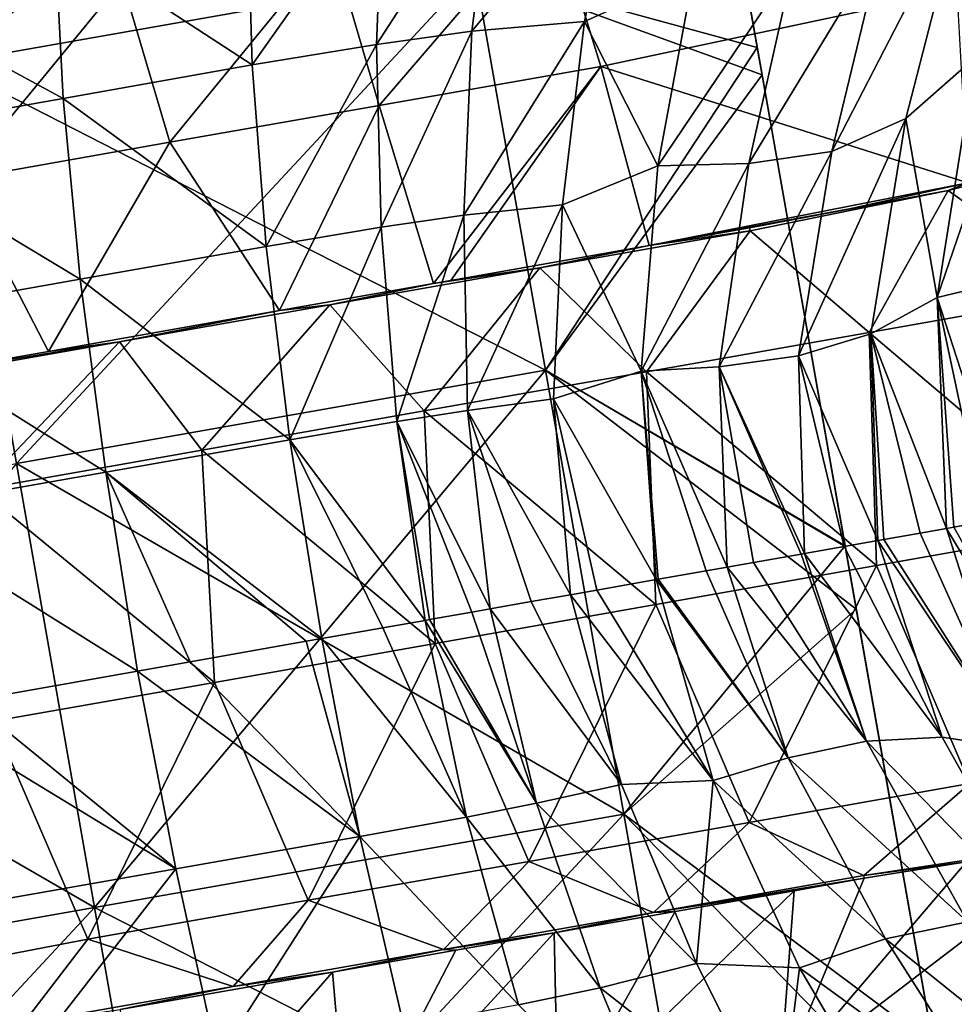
# Model space of a CAD drawing. Extents: x -65 to 803, y -691 to 80.
# Tile 232 of 256: x 638 to 674, y -150 to -112. Entities that reach past the tile are written whole.
import ezdxf

# ---------------------------------------------------------------- set-up
doc = ezdxf.new("R2010")
doc.units = 0
doc.header["$LTSCALE"] = 101.851852
for name, color, linetype in [('216', 7, 'CONTINUOUS'), ('217', 7, 'CONTINUOUS'), ('218', 7, 'CONTINUOUS'), ('228', 7, 'CONTINUOUS'), ('230', 7, 'CONTINUOUS'), ('231', 7, 'CONTINUOUS'), ('262', 7, 'CONTINUOUS'), ('263', 7, 'CONTINUOUS'), ('265', 7, 'CONTINUOUS'), ('266', 7, 'CONTINUOUS')]:
    doc.layers.add(name, color=color, linetype=linetype)

msp = doc.modelspace()

# ---------------------------------------------------------------- linework, layer by layer
at = {"layer": '216', "linetype": 'CONTINUOUS'}
for points in [[(666.485, -113.861, 105.4), (666.485, -113.861, 88.357), (662.897, -93.512, 105.4), (666.485, -113.861, 105.4)], [(663.805, -98.662, 124.907), (666.485, -113.861, 105.4), (662.897, -93.512, 105.4), (663.805, -98.662, 124.907)], [(662.897, -93.512, 105.4), (666.485, -113.861, 88.357), (663.805, -98.66, 85.896), (662.897, -93.512, 105.4)], [(666.485, -113.861, 88.357), (666.468, -113.763, 71.033), (663.805, -98.66, 85.896), (666.485, -113.861, 88.357)], [(663.805, -98.66, 85.896), (666.468, -113.763, 71.033), (666.283, -112.716, 71.625), (663.805, -98.66, 85.896)], [(666.485, -113.861, 122.443), (666.485, -113.861, 105.4), (663.805, -98.662, 124.907), (666.485, -113.861, 122.443)], [(666.283, -112.715, 139.175), (666.485, -113.861, 122.443), (663.805, -98.662, 124.907), (666.283, -112.715, 139.175)], [(666.468, -113.762, 139.767), (666.485, -113.861, 122.443), (666.283, -112.715, 139.175), (666.468, -113.762, 139.767)], [(670.096, -134.337, 144.323), (670.077, -134.231, 124.583), (666.468, -113.762, 139.767), (670.096, -134.337, 144.323)], [(669.667, -131.907, 144.4), (670.096, -134.337, 144.323), (666.468, -113.762, 139.767), (669.667, -131.907, 144.4)], [(666.468, -113.762, 139.767), (670.077, -134.231, 124.583), (666.485, -113.861, 122.443), (666.468, -113.762, 139.767)], [(670.077, -134.231, 86.212), (670.096, -134.338, 66.477), (666.468, -113.763, 71.033), (670.077, -134.231, 86.212)], [(666.485, -113.861, 88.357), (670.077, -134.231, 86.212), (666.468, -113.763, 71.033), (666.485, -113.861, 88.357)], [(666.468, -113.763, 71.033), (670.096, -134.338, 66.477), (669.671, -131.931, 66.4), (666.468, -113.763, 71.033)], [(670.077, -134.231, 124.583), (670.077, -134.231, 105.397), (666.485, -113.861, 122.443), (670.077, -134.231, 124.583)], [(670.077, -134.231, 105.397), (670.077, -134.231, 86.212), (666.485, -113.861, 88.357), (670.077, -134.231, 105.397)], [(666.485, -113.861, 122.443), (670.077, -134.231, 105.397), (666.485, -113.861, 105.4), (666.485, -113.861, 122.443)], [(666.485, -113.861, 105.4), (670.077, -134.231, 105.397), (666.485, -113.861, 88.357), (666.485, -113.861, 105.4)], [(673.784, -155.257, 136.375), (673.669, -154.6, 115.481), (670.077, -134.231, 124.583), (673.784, -155.257, 136.375)], [(670.096, -134.337, 144.323), (673.784, -155.257, 136.375), (670.077, -134.231, 124.583), (670.096, -134.337, 144.323)], [(673.669, -154.6, 115.481), (673.669, -154.6, 95.318), (670.077, -134.231, 105.397), (673.669, -154.6, 115.481)], [(670.077, -134.231, 124.583), (673.669, -154.6, 115.481), (670.077, -134.231, 105.397), (670.077, -134.231, 124.583)], [(673.669, -154.6, 95.318), (673.783, -155.252, 74.421), (670.077, -134.231, 86.212), (673.669, -154.6, 95.318)], [(670.077, -134.231, 105.397), (673.669, -154.6, 95.318), (670.077, -134.231, 86.212), (670.077, -134.231, 105.397)], [(670.077, -134.231, 86.212), (673.783, -155.252, 74.421), (673.055, -151.123, 71.625), (670.077, -134.231, 86.212)], [(670.096, -134.338, 66.477), (670.077, -134.231, 86.212), (673.055, -151.123, 71.625), (670.096, -134.338, 66.477)], [(673.055, -151.122, 139.175), (673.784, -155.257, 136.375), (670.096, -134.337, 144.323), (673.055, -151.122, 139.175)]]:
    msp.add_3dface(points, dxfattribs=at)
at = {"layer": '217', "linetype": 'CONTINUOUS'}
for points in [[(666.283, -112.715, 139.175), (663.805, -98.662, 124.907), (655.413, -109.742, 135.891), (666.283, -112.715, 139.175)], [(633.164, -102.676, 122.321), (635.043, -113.333, 135.891), (653.534, -99.084, 122.321), (633.164, -102.676, 122.321)], [(653.534, -99.084, 122.321), (635.043, -113.333, 135.891), (655.413, -109.742, 135.891), (653.534, -99.084, 122.321)], [(635.043, -113.333, 135.891), (637.759, -128.734, 143.422), (655.413, -109.742, 135.891), (635.043, -113.333, 135.891)], [(655.413, -109.742, 135.891), (637.759, -128.734, 143.422), (658.129, -125.142, 143.422), (655.413, -109.742, 135.891)], [(666.283, -112.715, 139.175), (655.413, -109.742, 135.891), (658.129, -125.142, 143.422), (666.283, -112.715, 139.175)], [(666.468, -113.762, 139.767), (666.283, -112.715, 139.175), (658.129, -125.142, 143.422), (666.468, -113.762, 139.767)], [(669.667, -131.907, 144.4), (666.468, -113.762, 139.767), (658.129, -125.142, 143.422), (669.667, -131.907, 144.4)], [(637.759, -128.734, 143.422), (640.773, -145.827, 143.422), (658.129, -125.142, 143.422), (637.759, -128.734, 143.422)], [(658.129, -125.142, 143.422), (640.773, -145.827, 143.422), (661.143, -142.235, 143.422), (658.129, -125.142, 143.422)], [(669.667, -131.907, 144.4), (658.129, -125.142, 143.422), (661.143, -142.235, 143.422), (669.667, -131.907, 144.4)], [(637.759, -128.734, 143.422), (620.403, -149.418, 143.422), (640.773, -145.827, 143.422), (637.759, -128.734, 143.422)], [(670.096, -134.337, 144.323), (669.667, -131.907, 144.4), (661.143, -142.235, 143.422), (670.096, -134.337, 144.323)], [(673.055, -151.122, 139.175), (670.096, -134.337, 144.323), (661.143, -142.235, 143.422), (673.055, -151.122, 139.175)], [(640.773, -145.827, 143.422), (643.488, -161.227, 135.891), (661.143, -142.235, 143.422), (640.773, -145.827, 143.422)], [(661.143, -142.235, 143.422), (643.488, -161.227, 135.891), (663.858, -157.635, 135.891), (661.143, -142.235, 143.422)], [(673.055, -151.122, 139.175), (661.143, -142.235, 143.422), (663.858, -157.635, 135.891), (673.055, -151.122, 139.175)], [(620.403, -149.418, 143.422), (623.119, -164.819, 135.891), (640.773, -145.827, 143.422), (620.403, -149.418, 143.422)], [(640.773, -145.827, 143.422), (623.119, -164.819, 135.891), (643.488, -161.227, 135.891), (640.773, -145.827, 143.422)]]:
    msp.add_3dface(points, dxfattribs=at)
at = {"layer": '218', "linetype": 'CONTINUOUS'}
for points in [[(663.805, -98.66, 85.896), (666.283, -112.716, 71.625), (655.413, -109.742, 74.909), (663.805, -98.66, 85.896)], [(635.043, -113.333, 74.909), (633.164, -102.676, 88.479), (655.413, -109.742, 74.909), (635.043, -113.333, 74.909)], [(658.129, -125.142, 67.378), (635.043, -113.333, 74.909), (655.413, -109.742, 74.909), (658.129, -125.142, 67.378)], [(666.283, -112.716, 71.625), (666.468, -113.763, 71.033), (655.413, -109.742, 74.909), (666.283, -112.716, 71.625)], [(666.468, -113.763, 71.033), (658.129, -125.142, 67.378), (655.413, -109.742, 74.909), (666.468, -113.763, 71.033)], [(637.759, -128.734, 67.378), (635.043, -113.333, 74.909), (658.129, -125.142, 67.378), (637.759, -128.734, 67.378)], [(666.468, -113.763, 71.033), (669.671, -131.931, 66.4), (658.129, -125.142, 67.378), (666.468, -113.763, 71.033)], [(661.143, -142.235, 67.378), (637.759, -128.734, 67.378), (658.129, -125.142, 67.378), (661.143, -142.235, 67.378)], [(669.671, -131.931, 66.4), (670.096, -134.338, 66.477), (658.129, -125.142, 67.378), (669.671, -131.931, 66.4)], [(670.096, -134.338, 66.477), (661.143, -142.235, 67.378), (658.129, -125.142, 67.378), (670.096, -134.338, 66.477)], [(640.773, -145.827, 67.378), (617.389, -132.325, 67.378), (637.759, -128.734, 67.378), (640.773, -145.827, 67.378)], [(640.773, -145.827, 67.378), (637.759, -128.734, 67.378), (661.143, -142.235, 67.378), (640.773, -145.827, 67.378)], [(620.403, -149.418, 67.378), (617.389, -132.325, 67.378), (640.773, -145.827, 67.378), (620.403, -149.418, 67.378)], [(670.096, -134.338, 66.477), (673.055, -151.123, 71.625), (661.143, -142.235, 67.378), (670.096, -134.338, 66.477)], [(663.858, -157.635, 74.909), (640.773, -145.827, 67.378), (661.143, -142.235, 67.378), (663.858, -157.635, 74.909)], [(673.055, -151.123, 71.625), (673.783, -155.252, 74.421), (661.143, -142.235, 67.378), (673.055, -151.123, 71.625)], [(673.783, -155.252, 74.421), (663.858, -157.635, 74.909), (661.143, -142.235, 67.378), (673.783, -155.252, 74.421)], [(643.488, -161.227, 74.909), (620.403, -149.418, 67.378), (640.773, -145.827, 67.378), (643.488, -161.227, 74.909)], [(643.488, -161.227, 74.909), (640.773, -145.827, 67.378), (663.858, -157.635, 74.909), (643.488, -161.227, 74.909)], [(623.119, -164.819, 74.909), (620.403, -149.418, 67.378), (643.488, -161.227, 74.909), (623.119, -164.819, 74.909)]]:
    msp.add_3dface(points, dxfattribs=at)
at = {"layer": '228', "color": 7, "linetype": 'CONTINUOUS'}
for points in [[(673.633, -118.222, 150.1), (679.151, -122.177, 150.1), (681.167, -116.28, 150.1), (673.633, -118.222, 150.1)], [(666.004, -119.771, 150.1), (670.587, -123.687, 150.1), (673.633, -118.222, 150.1), (666.004, -119.771, 150.1)], [(670.587, -123.687, 150.1), (679.151, -122.177, 150.1), (673.633, -118.222, 150.1), (670.587, -123.687, 150.1)], [(657.913, -121.198, 150.1), (662.022, -125.197, 150.1), (666.004, -119.771, 150.1), (657.913, -121.198, 150.1)], [(662.022, -125.197, 150.1), (670.587, -123.687, 150.1), (666.004, -119.771, 150.1), (662.022, -125.197, 150.1)], [(649.821, -122.625, 150.1), (653.458, -126.708, 150.1), (657.913, -121.198, 150.1), (649.821, -122.625, 150.1)], [(653.458, -126.708, 150.1), (662.022, -125.197, 150.1), (657.913, -121.198, 150.1), (653.458, -126.708, 150.1)], [(670.587, -123.687, 150.1), (679.38, -131.163, 150.1), (679.151, -122.177, 150.1), (670.587, -123.687, 150.1)], [(641.73, -124.051, 150.1), (644.894, -128.218, 150.1), (649.821, -122.625, 150.1), (641.73, -124.051, 150.1)], [(644.894, -128.218, 150.1), (653.458, -126.708, 150.1), (649.821, -122.625, 150.1), (644.894, -128.218, 150.1)], [(662.022, -125.197, 150.1), (670.88, -132.662, 150.1), (670.587, -123.687, 150.1), (662.022, -125.197, 150.1)], [(670.88, -132.662, 150.1), (679.38, -131.163, 150.1), (670.587, -123.687, 150.1), (670.88, -132.662, 150.1)], [(633.639, -125.478, 150.1), (636.33, -129.728, 150.1), (641.73, -124.051, 150.1), (633.639, -125.478, 150.1)], [(636.33, -129.728, 150.1), (644.894, -128.218, 150.1), (641.73, -124.051, 150.1), (636.33, -129.728, 150.1)], [(653.458, -126.708, 150.1), (662.381, -134.16, 150.1), (662.022, -125.197, 150.1), (653.458, -126.708, 150.1)], [(662.381, -134.16, 150.1), (670.88, -132.662, 150.1), (662.022, -125.197, 150.1), (662.381, -134.16, 150.1)], [(644.894, -128.218, 150.1), (653.882, -135.659, 150.1), (653.458, -126.708, 150.1), (644.894, -128.218, 150.1)], [(653.882, -135.659, 150.1), (662.381, -134.16, 150.1), (653.458, -126.708, 150.1), (653.882, -135.659, 150.1)], [(636.33, -129.728, 150.1), (645.383, -137.158, 150.1), (644.894, -128.218, 150.1), (636.33, -129.728, 150.1)], [(645.383, -137.158, 150.1), (653.882, -135.659, 150.1), (644.894, -128.218, 150.1), (645.383, -137.158, 150.1)], [(636.884, -138.656, 150.1), (645.383, -137.158, 150.1), (636.33, -129.728, 150.1), (636.884, -138.656, 150.1)], [(670.88, -132.662, 150.1), (674.467, -141.056, 150.1), (679.38, -131.163, 150.1), (670.88, -132.662, 150.1)], [(662.381, -134.16, 150.1), (665.977, -142.553, 150.1), (670.88, -132.662, 150.1), (662.381, -134.16, 150.1)], [(665.977, -142.553, 150.1), (674.467, -141.056, 150.1), (670.88, -132.662, 150.1), (665.977, -142.553, 150.1)], [(653.882, -135.659, 150.1), (657.487, -144.05, 150.1), (662.381, -134.16, 150.1), (653.882, -135.659, 150.1)], [(657.487, -144.05, 150.1), (665.977, -142.553, 150.1), (662.381, -134.16, 150.1), (657.487, -144.05, 150.1)], [(645.383, -137.158, 150.1), (648.997, -145.547, 150.1), (653.882, -135.659, 150.1), (645.383, -137.158, 150.1)], [(648.997, -145.547, 150.1), (657.487, -144.05, 150.1), (653.882, -135.659, 150.1), (648.997, -145.547, 150.1)], [(636.884, -138.656, 150.1), (640.507, -147.044, 150.1), (645.383, -137.158, 150.1), (636.884, -138.656, 150.1)], [(640.507, -147.044, 150.1), (648.997, -145.547, 150.1), (645.383, -137.158, 150.1), (640.507, -147.044, 150.1)], [(631.9, -148.707, 150.1), (640.507, -147.044, 150.1), (636.884, -138.656, 150.1), (631.9, -148.707, 150.1)], [(665.977, -142.553, 150.1), (670.38, -144.588, 150.1), (674.467, -141.056, 150.1), (665.977, -142.553, 150.1)], [(670.38, -144.588, 150.1), (678.078, -143.435, 150.1), (674.467, -141.056, 150.1), (670.38, -144.588, 150.1)], [(657.487, -144.05, 150.1), (662.289, -146.015, 150.1), (665.977, -142.553, 150.1), (657.487, -144.05, 150.1)], [(662.289, -146.015, 150.1), (670.38, -144.588, 150.1), (665.977, -142.553, 150.1), (662.289, -146.015, 150.1)], [(648.997, -145.547, 150.1), (654.197, -147.442, 150.1), (657.487, -144.05, 150.1), (648.997, -145.547, 150.1)], [(654.197, -147.442, 150.1), (662.289, -146.015, 150.1), (657.487, -144.05, 150.1), (654.197, -147.442, 150.1)], [(640.507, -147.044, 150.1), (646.106, -148.868, 150.1), (648.997, -145.547, 150.1), (640.507, -147.044, 150.1)], [(646.106, -148.868, 150.1), (654.197, -147.442, 150.1), (648.997, -145.547, 150.1), (646.106, -148.868, 150.1)], [(631.9, -148.707, 150.1), (638.015, -150.295, 150.1), (640.507, -147.044, 150.1), (631.9, -148.707, 150.1)], [(638.015, -150.295, 150.1), (646.106, -148.868, 150.1), (640.507, -147.044, 150.1), (638.015, -150.295, 150.1)], [(634.222, -149.997, 150.1), (638.015, -150.295, 150.1), (631.9, -148.707, 150.1), (634.222, -149.997, 150.1)]]:
    msp.add_3dface(points, dxfattribs=at)
at = {"layer": '230', "color": 7, "linetype": 'CONTINUOUS'}
for points in [[(655.292, -112.092, 69.401), (656.113, -105.674, 74.006), (660.961, -105.276, 73.623), (655.292, -112.092, 69.401)], [(659.629, -111.721, 69.18), (655.292, -112.092, 69.401), (660.961, -105.276, 73.623), (659.629, -111.721, 69.18)], [(659.629, -111.721, 69.18), (660.961, -105.276, 73.623), (663.838, -109.814, 69.917), (659.629, -111.721, 69.18)], [(651.63, -112.6, 69.487), (651.864, -106.261, 74.152), (656.113, -105.674, 74.006), (651.63, -112.6, 69.487)], [(655.292, -112.092, 69.401), (651.63, -112.6, 69.487), (656.113, -105.674, 74.006), (655.292, -112.092, 69.401)], [(646.841, -113.389, 69.519), (646.661, -107.114, 74.207), (651.864, -106.261, 74.152), (646.841, -113.389, 69.519)], [(651.63, -112.6, 69.487), (646.841, -113.389, 69.519), (651.864, -106.261, 74.152), (651.63, -112.6, 69.487)], [(646.841, -113.389, 69.519), (639.239, -108.425, 74.206), (646.661, -107.114, 74.207), (646.841, -113.389, 69.519)], [(658.348, -107.238, 138.423), (649.908, -108.723, 138.421), (651.726, -114.946, 142.649), (658.348, -107.238, 138.423)], [(660.26, -113.443, 142.65), (658.348, -107.238, 138.423), (651.726, -114.946, 142.649), (660.26, -113.443, 142.65)], [(658.348, -107.238, 138.423), (660.26, -113.443, 142.65), (673.976, -110.526, 142.307), (658.348, -107.238, 138.423)], [(669.151, -116.719, 65.634), (671.077, -108.749, 68.464), (674.187, -106.969, 67.26), (669.151, -116.719, 65.634)], [(672.004, -115.453, 64.845), (669.151, -116.719, 65.634), (674.187, -106.969, 67.26), (672.004, -115.453, 64.845)], [(672.004, -115.453, 64.845), (674.187, -106.969, 67.26), (674.671, -113.104, 63.685), (672.004, -115.453, 64.845)], [(639.561, -114.674, 69.518), (630.791, -109.916, 74.206), (639.239, -108.425, 74.206), (639.561, -114.674, 69.518)], [(639.561, -114.674, 69.518), (639.239, -108.425, 74.206), (646.841, -113.389, 69.519), (639.561, -114.674, 69.518)], [(641.835, -110.143, 138.419), (643.664, -116.366, 142.649), (649.908, -108.723, 138.421), (641.835, -110.143, 138.419)], [(649.908, -108.723, 138.421), (643.664, -116.366, 142.649), (651.726, -114.946, 142.649), (649.908, -108.723, 138.421)], [(665.953, -117.188, 66.032), (667.661, -109.547, 69.328), (671.077, -108.749, 68.464), (665.953, -117.188, 66.032)], [(669.151, -116.719, 65.634), (665.953, -117.188, 66.032), (671.077, -108.749, 68.464), (669.151, -116.719, 65.634)], [(662.459, -117.267, 66.221), (663.838, -109.814, 69.917), (667.661, -109.547, 69.328), (662.459, -117.267, 66.221)], [(665.953, -117.188, 66.032), (662.459, -117.267, 66.221), (667.661, -109.547, 69.328), (665.953, -117.188, 66.032)], [(631.127, -116.163, 69.518), (630.791, -109.916, 74.206), (639.561, -114.674, 69.518), (631.127, -116.163, 69.518)], [(662.459, -117.267, 66.221), (659.629, -111.721, 69.18), (663.838, -109.814, 69.917), (662.459, -117.267, 66.221)], [(633.732, -111.57, 138.418), (635.561, -117.794, 142.648), (641.835, -110.143, 138.419), (633.732, -111.57, 138.418)], [(641.835, -110.143, 138.419), (635.561, -117.794, 142.648), (643.664, -116.366, 142.649), (641.835, -110.143, 138.419)], [(673.976, -110.526, 142.307), (660.26, -113.443, 142.65), (674.394, -117.92, 145.482), (673.976, -110.526, 142.307)], [(654.989, -119.174, 65.995), (655.292, -112.092, 69.401), (659.629, -111.721, 69.18), (654.989, -119.174, 65.995)], [(658.788, -118.779, 65.89), (654.989, -119.174, 65.995), (659.629, -111.721, 69.18), (658.788, -118.779, 65.89)], [(658.788, -118.779, 65.89), (659.629, -111.721, 69.18), (662.459, -117.267, 66.221), (658.788, -118.779, 65.89)], [(651.806, -119.632, 66.034), (651.63, -112.6, 69.487), (655.292, -112.092, 69.401), (651.806, -119.632, 66.034)], [(654.989, -119.174, 65.995), (651.806, -119.632, 66.034), (655.292, -112.092, 69.401), (654.989, -119.174, 65.995)], [(673.21, -122.343, 62.527), (674.671, -113.104, 63.685), (676.575, -112.536, 61.726), (673.21, -122.343, 62.527)], [(675.398, -121.821, 60.985), (673.21, -122.343, 62.527), (676.575, -112.536, 61.726), (675.398, -121.821, 60.985)], [(647.382, -120.373, 66.048), (646.841, -113.389, 69.519), (651.63, -112.6, 69.487), (647.382, -120.373, 66.048)], [(651.806, -119.632, 66.034), (647.382, -120.373, 66.048), (651.63, -112.6, 69.487), (651.806, -119.632, 66.034)], [(673.21, -122.343, 62.527), (672.004, -115.453, 64.845), (674.671, -113.104, 63.685), (673.21, -122.343, 62.527)], [(647.382, -120.373, 66.048), (639.561, -114.674, 69.518), (646.841, -113.389, 69.519), (647.382, -120.373, 66.048)], [(653.813, -121.802, 145.639), (660.26, -113.443, 142.65), (651.726, -114.946, 142.649), (653.813, -121.802, 145.639)], [(660.26, -113.443, 142.65), (653.813, -121.802, 145.639), (654.481, -121.684, 145.638), (660.26, -113.443, 142.65)], [(662.124, -120.337, 145.639), (660.26, -113.443, 142.65), (654.481, -121.684, 145.638), (662.124, -120.337, 145.639)], [(660.26, -113.443, 142.65), (662.124, -120.337, 145.639), (674.394, -117.92, 145.482), (660.26, -113.443, 142.65)], [(640.213, -121.637, 66.048), (631.127, -116.163, 69.518), (639.561, -114.674, 69.518), (640.213, -121.637, 66.048)], [(640.213, -121.637, 66.048), (639.561, -114.674, 69.518), (647.382, -120.373, 66.048), (640.213, -121.637, 66.048)], [(643.664, -116.366, 142.649), (647.886, -122.847, 145.638), (651.726, -114.946, 142.649), (643.664, -116.366, 142.649)], [(647.886, -122.847, 145.638), (653.813, -121.802, 145.639), (651.726, -114.946, 142.649), (647.886, -122.847, 145.638)], [(667.876, -124.593, 63.83), (669.151, -116.719, 65.634), (672.004, -115.453, 64.845), (667.876, -124.593, 63.83)], [(670.659, -123.741, 63.453), (667.876, -124.593, 63.83), (672.004, -115.453, 64.845), (670.659, -123.741, 63.453)], [(670.659, -123.741, 63.453), (672.004, -115.453, 64.845), (673.21, -122.343, 62.527), (670.659, -123.741, 63.453)], [(631.741, -123.132, 66.048), (631.127, -116.163, 69.518), (640.213, -121.637, 66.048), (631.741, -123.132, 66.048)], [(635.561, -117.794, 142.648), (639.002, -124.414, 145.638), (643.664, -116.366, 142.649), (635.561, -117.794, 142.648)], [(639.002, -124.414, 145.638), (647.886, -122.847, 145.638), (643.664, -116.366, 142.649), (639.002, -124.414, 145.638)], [(664.822, -125.01, 63.932), (665.953, -117.188, 66.032), (669.151, -116.719, 65.634), (664.822, -125.01, 63.932)], [(667.876, -124.593, 63.83), (664.822, -125.01, 63.932), (669.151, -116.719, 65.634), (667.876, -124.593, 63.83)], [(661.813, -125.182, 63.957), (658.788, -118.779, 65.89), (662.459, -117.267, 66.221), (661.813, -125.182, 63.957)], [(661.813, -125.182, 63.957), (662.459, -117.267, 66.221), (665.953, -117.188, 66.032), (661.813, -125.182, 63.957)], [(664.822, -125.01, 63.932), (661.813, -125.182, 63.957), (665.953, -117.188, 66.032), (664.822, -125.01, 63.932)], [(635.561, -117.794, 142.648), (633.618, -125.363, 145.638), (639.002, -124.414, 145.638), (635.561, -117.794, 142.648)], [(674.394, -117.92, 145.482), (662.124, -120.337, 145.639), (669.83, -118.926, 145.608), (674.394, -117.92, 145.482)], [(655.124, -126.687, 63.905), (654.989, -119.174, 65.995), (658.788, -118.779, 65.89), (655.124, -126.687, 63.905)], [(658.439, -126.243, 63.877), (655.124, -126.687, 63.905), (658.788, -118.779, 65.89), (658.439, -126.243, 63.877)], [(658.439, -126.243, 63.877), (658.788, -118.779, 65.89), (661.813, -125.182, 63.957), (658.439, -126.243, 63.877)], [(662.124, -120.337, 145.639), (665.984, -119.656, 145.639), (669.83, -118.926, 145.608), (662.124, -120.337, 145.639)], [(652.401, -127.112, 63.915), (651.806, -119.632, 66.034), (654.989, -119.174, 65.995), (652.401, -127.112, 63.915)], [(655.124, -126.687, 63.905), (652.401, -127.112, 63.915), (654.989, -119.174, 65.995), (655.124, -126.687, 63.905)], [(648.289, -127.817, 63.918), (647.382, -120.373, 66.048), (651.806, -119.632, 66.034), (648.289, -127.817, 63.918)], [(652.401, -127.112, 63.915), (648.289, -127.817, 63.918), (651.806, -119.632, 66.034), (652.401, -127.112, 63.915)], [(648.289, -127.817, 63.918), (640.213, -121.637, 66.048), (647.382, -120.373, 66.048), (648.289, -127.817, 63.918)], [(641.207, -129.066, 63.918), (631.741, -123.132, 66.048), (640.213, -121.637, 66.048), (641.207, -129.066, 63.918)], [(641.207, -129.066, 63.918), (640.213, -121.637, 66.048), (648.289, -127.817, 63.918), (641.207, -129.066, 63.918)], [(675.956, -130.811, 60.789), (673.21, -122.343, 62.527), (675.398, -121.821, 60.985), (675.956, -130.811, 60.789)], [(673.575, -131.231, 62.199), (670.659, -123.741, 63.453), (673.21, -122.343, 62.527), (673.575, -131.231, 62.199)], [(673.575, -131.231, 62.199), (673.21, -122.343, 62.527), (673.849, -131.182, 62.074), (673.575, -131.231, 62.199)], [(673.849, -131.182, 62.074), (673.21, -122.343, 62.527), (675.051, -130.97, 61.417), (673.849, -131.182, 62.074)], [(675.051, -130.97, 61.417), (673.21, -122.343, 62.527), (675.956, -130.811, 60.789), (675.051, -130.97, 61.417)], [(632.598, -130.584, 63.918), (631.741, -123.132, 66.048), (641.207, -129.066, 63.918), (632.598, -130.584, 63.918)], [(670.931, -131.697, 63.015), (667.876, -124.593, 63.83), (670.659, -123.741, 63.453), (670.931, -131.697, 63.015)], [(670.931, -131.697, 63.015), (670.659, -123.741, 63.453), (671.162, -131.656, 62.969), (670.931, -131.697, 63.015)], [(671.162, -131.656, 62.969), (670.659, -123.741, 63.453), (672.551, -131.411, 62.594), (671.162, -131.656, 62.969)], [(672.551, -131.411, 62.594), (670.659, -123.741, 63.453), (673.575, -131.231, 62.199), (672.551, -131.411, 62.594)], [(668.106, -132.195, 63.203), (664.822, -125.01, 63.932), (667.876, -124.593, 63.83), (668.106, -132.195, 63.203)], [(668.106, -132.195, 63.203), (667.876, -124.593, 63.83), (669.627, -131.927, 63.172), (668.106, -132.195, 63.203)], [(669.627, -131.927, 63.172), (667.876, -124.593, 63.83), (670.931, -131.697, 63.015), (669.627, -131.927, 63.172)], [(665.127, -132.72, 63.201), (661.813, -125.182, 63.957), (664.822, -125.01, 63.932), (665.127, -132.72, 63.201)], [(665.127, -132.72, 63.201), (664.822, -125.01, 63.932), (666.138, -132.542, 63.198), (665.127, -132.72, 63.201)], [(666.138, -132.542, 63.198), (664.822, -125.01, 63.932), (667.969, -132.219, 63.202), (666.138, -132.542, 63.198)], [(667.969, -132.219, 63.202), (664.822, -125.01, 63.932), (668.106, -132.195, 63.203), (667.969, -132.219, 63.202)], [(662.396, -133.202, 63.2), (658.439, -126.243, 63.877), (661.813, -125.182, 63.957), (662.396, -133.202, 63.2)], [(662.396, -133.202, 63.2), (661.813, -125.182, 63.957), (662.462, -133.19, 63.2), (662.396, -133.202, 63.2)], [(662.462, -133.19, 63.2), (661.813, -125.182, 63.957), (664.319, -132.863, 63.201), (662.462, -133.19, 63.2)], [(664.319, -132.863, 63.201), (661.813, -125.182, 63.957), (665.127, -132.72, 63.201), (664.319, -132.863, 63.201)], [(659.09, -133.785, 63.2), (655.124, -126.687, 63.905), (658.439, -126.243, 63.877), (659.09, -133.785, 63.2)], [(659.09, -133.785, 63.2), (658.439, -126.243, 63.877), (660.109, -133.605, 63.2), (659.09, -133.785, 63.2)], [(660.109, -133.605, 63.2), (658.439, -126.243, 63.877), (662.396, -133.202, 63.2), (660.109, -133.605, 63.2)], [(656.002, -134.329, 63.2), (652.401, -127.112, 63.915), (655.124, -126.687, 63.905), (656.002, -134.329, 63.2)], [(656.002, -134.329, 63.2), (655.124, -126.687, 63.905), (657.582, -134.051, 63.2), (656.002, -134.329, 63.2)], [(657.582, -134.051, 63.2), (655.124, -126.687, 63.905), (659.09, -133.785, 63.2), (657.582, -134.051, 63.2)], [(653.495, -134.771, 63.2), (648.289, -127.817, 63.918), (652.401, -127.112, 63.915), (653.495, -134.771, 63.2)], [(653.495, -134.771, 63.2), (652.401, -127.112, 63.915), (653.665, -134.741, 63.2), (653.495, -134.771, 63.2)], [(653.665, -134.741, 63.2), (652.401, -127.112, 63.915), (655.299, -134.453, 63.2), (653.665, -134.741, 63.2)], [(655.299, -134.453, 63.2), (652.401, -127.112, 63.915), (656.002, -134.329, 63.2), (655.299, -134.453, 63.2)], [(649.524, -135.471, 63.2), (641.207, -129.066, 63.918), (648.289, -127.817, 63.918), (649.524, -135.471, 63.2)], [(649.524, -135.471, 63.2), (648.289, -127.817, 63.918), (651.868, -135.058, 63.2), (649.524, -135.471, 63.2)], [(651.868, -135.058, 63.2), (648.289, -127.817, 63.918), (653.495, -134.771, 63.2), (651.868, -135.058, 63.2)], [(642.418, -136.724, 63.2), (632.598, -130.584, 63.918), (641.207, -129.066, 63.918), (642.418, -136.724, 63.2)], [(642.418, -136.724, 63.2), (641.207, -129.066, 63.918), (644.454, -136.365, 63.2), (642.418, -136.724, 63.2)], [(644.454, -136.365, 63.2), (641.207, -129.066, 63.918), (648.918, -135.578, 63.2), (644.454, -136.365, 63.2)], [(648.918, -135.578, 63.2), (641.207, -129.066, 63.918), (649.524, -135.471, 63.2), (648.918, -135.578, 63.2)], [(635.953, -137.864, 63.2), (632.598, -130.584, 63.918), (642.418, -136.724, 63.2), (635.953, -137.864, 63.2)]]:
    msp.add_3dface(points, dxfattribs=at)
at = {"layer": '231', "color": 7, "linetype": 'CONTINUOUS'}
for points in [[(673.849, -131.182, 62.074), (675.051, -130.97, 61.417), (678.505, -139.446, 60.984), (673.849, -131.182, 62.074)], [(671.162, -131.656, 62.969), (672.551, -131.411, 62.594), (676.273, -139.709, 62.527), (671.162, -131.656, 62.969)], [(672.551, -131.411, 62.594), (673.575, -131.231, 62.199), (676.273, -139.709, 62.527), (672.551, -131.411, 62.594)], [(673.575, -131.231, 62.199), (673.849, -131.182, 62.074), (678.505, -139.446, 60.984), (673.575, -131.231, 62.199)], [(676.273, -139.709, 62.527), (673.575, -131.231, 62.199), (678.505, -139.446, 60.984), (676.273, -139.709, 62.527)], [(669.627, -131.927, 63.172), (670.931, -131.697, 63.015), (673.398, -139.268, 63.453), (669.627, -131.927, 63.172)], [(670.931, -131.697, 63.015), (671.162, -131.656, 62.969), (676.273, -139.709, 62.527), (670.931, -131.697, 63.015)], [(673.398, -139.268, 63.453), (670.931, -131.697, 63.015), (676.273, -139.709, 62.527), (673.398, -139.268, 63.453)], [(666.138, -132.542, 63.198), (667.969, -132.219, 63.202), (670.49, -139.417, 63.831), (666.138, -132.542, 63.198)], [(667.969, -132.219, 63.202), (668.106, -132.195, 63.203), (670.49, -139.417, 63.831), (667.969, -132.219, 63.202)], [(668.106, -132.195, 63.203), (669.627, -131.927, 63.172), (673.398, -139.268, 63.453), (668.106, -132.195, 63.203)], [(670.49, -139.417, 63.831), (668.106, -132.195, 63.203), (673.398, -139.268, 63.453), (670.49, -139.417, 63.831)], [(665.127, -132.72, 63.201), (666.138, -132.542, 63.198), (670.49, -139.417, 63.831), (665.127, -132.72, 63.201)], [(662.462, -133.19, 63.2), (664.319, -132.863, 63.201), (667.477, -140.069, 63.932), (662.462, -133.19, 63.2)], [(664.319, -132.863, 63.201), (665.127, -132.72, 63.201), (667.477, -140.069, 63.932), (664.319, -132.863, 63.201)], [(667.477, -140.069, 63.932), (665.127, -132.72, 63.201), (670.49, -139.417, 63.831), (667.477, -140.069, 63.932)], [(660.109, -133.605, 63.2), (662.396, -133.202, 63.2), (664.591, -140.937, 63.957), (660.109, -133.605, 63.2)], [(662.396, -133.202, 63.2), (662.462, -133.19, 63.2), (667.477, -140.069, 63.932), (662.396, -133.202, 63.2)], [(664.591, -140.937, 63.957), (662.396, -133.202, 63.2), (667.477, -140.069, 63.932), (664.591, -140.937, 63.957)], [(657.582, -134.051, 63.2), (659.09, -133.785, 63.2), (661.058, -141.094, 63.877), (657.582, -134.051, 63.2)], [(659.09, -133.785, 63.2), (660.109, -133.605, 63.2), (664.591, -140.937, 63.957), (659.09, -133.785, 63.2)], [(661.058, -141.094, 63.877), (659.09, -133.785, 63.2), (664.591, -140.937, 63.957), (661.058, -141.094, 63.877)], [(656.002, -134.329, 63.2), (657.582, -134.051, 63.2), (661.058, -141.094, 63.877), (656.002, -134.329, 63.2)], [(653.665, -134.741, 63.2), (655.299, -134.453, 63.2), (657.79, -141.808, 63.905), (653.665, -134.741, 63.2)], [(655.299, -134.453, 63.2), (656.002, -134.329, 63.2), (657.79, -141.808, 63.905), (655.299, -134.453, 63.2)], [(657.79, -141.808, 63.905), (656.002, -134.329, 63.2), (661.058, -141.094, 63.877), (657.79, -141.808, 63.905)], [(651.868, -135.058, 63.2), (653.495, -134.771, 63.2), (655.087, -142.342, 63.914), (651.868, -135.058, 63.2)], [(653.495, -134.771, 63.2), (653.665, -134.741, 63.2), (657.79, -141.808, 63.905), (653.495, -134.771, 63.2)], [(655.087, -142.342, 63.914), (653.495, -134.771, 63.2), (657.79, -141.808, 63.905), (655.087, -142.342, 63.914)], [(649.524, -135.471, 63.2), (651.868, -135.058, 63.2), (655.087, -142.342, 63.914), (649.524, -135.471, 63.2)], [(644.454, -136.365, 63.2), (648.918, -135.578, 63.2), (650.982, -143.087, 63.918), (644.454, -136.365, 63.2)], [(648.918, -135.578, 63.2), (649.524, -135.471, 63.2), (650.982, -143.087, 63.918), (648.918, -135.578, 63.2)], [(650.982, -143.087, 63.918), (649.524, -135.471, 63.2), (655.087, -142.342, 63.914), (650.982, -143.087, 63.918)], [(642.418, -136.724, 63.2), (644.454, -136.365, 63.2), (650.982, -143.087, 63.918), (642.418, -136.724, 63.2)], [(635.953, -137.864, 63.2), (642.418, -136.724, 63.2), (643.899, -144.335, 63.918), (635.953, -137.864, 63.2)], [(643.899, -144.335, 63.918), (642.418, -136.724, 63.2), (650.982, -143.087, 63.918), (643.899, -144.335, 63.918)], [(633.859, -138.234, 63.2), (635.953, -137.864, 63.2), (643.899, -144.335, 63.918), (633.859, -138.234, 63.2)], [(635.291, -145.853, 63.918), (633.859, -138.234, 63.2), (643.899, -144.335, 63.918), (635.291, -145.853, 63.918)], [(674.382, -146.381, 65.635), (667.477, -140.069, 63.932), (670.49, -139.417, 63.831), (674.382, -146.381, 65.635)], [(677.498, -146.598, 64.846), (670.49, -139.417, 63.831), (673.398, -139.268, 63.453), (677.498, -146.598, 64.846)], [(674.382, -146.381, 65.635), (670.49, -139.417, 63.831), (677.498, -146.598, 64.846), (674.382, -146.381, 65.635)], [(677.498, -146.598, 64.846), (673.398, -139.268, 63.453), (676.273, -139.709, 62.527), (677.498, -146.598, 64.846)], [(671.215, -147.033, 66.032), (664.591, -140.937, 63.957), (667.477, -140.069, 63.932), (671.215, -147.033, 66.032)], [(671.215, -147.033, 66.032), (667.477, -140.069, 63.932), (674.382, -146.381, 65.635), (671.215, -147.033, 66.032)], [(663.938, -147.988, 65.889), (661.058, -141.094, 63.877), (664.591, -140.937, 63.957), (663.938, -147.988, 65.889)], [(667.906, -148.155, 66.221), (663.938, -147.988, 65.889), (664.591, -140.937, 63.957), (667.906, -148.155, 66.221)], [(667.906, -148.155, 66.221), (664.591, -140.937, 63.957), (671.215, -147.033, 66.032), (667.906, -148.155, 66.221)], [(663.938, -147.988, 65.889), (657.79, -141.808, 63.905), (661.058, -141.094, 63.877), (663.938, -147.988, 65.889)], [(660.232, -148.913, 65.993), (655.087, -142.342, 63.914), (657.79, -141.808, 63.905), (660.232, -148.913, 65.993)], [(660.232, -148.913, 65.993), (657.79, -141.808, 63.905), (663.938, -147.988, 65.889), (660.232, -148.913, 65.993)], [(657.085, -149.574, 66.033), (650.982, -143.087, 63.918), (655.087, -142.342, 63.914), (657.085, -149.574, 66.033)], [(657.085, -149.574, 66.033), (655.087, -142.342, 63.914), (660.232, -148.913, 65.993), (657.085, -149.574, 66.033)], [(645.506, -151.655, 66.048), (643.899, -144.335, 63.918), (650.982, -143.087, 63.918), (645.506, -151.655, 66.048)], [(652.675, -150.392, 66.048), (645.506, -151.655, 66.048), (650.982, -143.087, 63.918), (652.675, -150.392, 66.048)], [(652.675, -150.392, 66.048), (650.982, -143.087, 63.918), (657.085, -149.574, 66.033), (652.675, -150.392, 66.048)], [(681.034, -150.543, 142.31), (679.003, -143.446, 145.478), (667.147, -152.499, 142.65), (681.034, -150.543, 142.31)], [(667.147, -152.499, 142.65), (679.003, -143.446, 145.478), (674.342, -144.063, 145.607), (667.147, -152.499, 142.65)], [(637.033, -153.149, 66.048), (635.291, -145.853, 63.918), (643.899, -144.335, 63.918), (637.033, -153.149, 66.048)], [(645.506, -151.655, 66.048), (637.033, -153.149, 66.048), (643.899, -144.335, 63.918), (645.506, -151.655, 66.048)], [(670.4, -144.703, 145.639), (667.147, -152.499, 142.65), (674.342, -144.063, 145.607), (670.4, -144.703, 145.639)], [(667.71, -145.178, 145.639), (667.147, -152.499, 142.65), (670.4, -144.703, 145.639), (667.71, -145.178, 145.639)], [(667.147, -152.499, 142.65), (667.71, -145.178, 145.639), (658.613, -154.006, 142.649), (667.147, -152.499, 142.65)], [(658.613, -154.006, 142.649), (667.71, -145.178, 145.639), (663.125, -145.986, 145.639), (658.613, -154.006, 142.649)], [(658.468, -146.807, 145.639), (658.613, -154.006, 142.649), (663.125, -145.986, 145.639), (658.468, -146.807, 145.639)], [(678.918, -153.213, 68.465), (671.215, -147.033, 66.032), (674.382, -146.381, 65.635), (678.918, -153.213, 68.465)], [(658.613, -154.006, 142.649), (658.468, -146.807, 145.639), (650.552, -155.428, 142.649), (658.613, -154.006, 142.649)], [(650.552, -155.428, 142.649), (658.468, -146.807, 145.639), (654.682, -147.475, 145.639), (650.552, -155.428, 142.649)], [(675.434, -153.629, 69.328), (667.906, -148.155, 66.221), (671.215, -147.033, 66.032), (675.434, -153.629, 69.328)], [(675.434, -153.629, 69.328), (671.215, -147.033, 66.032), (678.918, -153.213, 68.465), (675.434, -153.629, 69.328)], [(649.925, -148.314, 145.639), (650.552, -155.428, 142.649), (654.682, -147.475, 145.639), (649.925, -148.314, 145.639)], [(667.142, -154.332, 69.179), (660.232, -148.913, 65.993), (663.938, -147.988, 65.889), (667.142, -154.332, 69.179)], [(667.142, -154.332, 69.179), (663.938, -147.988, 65.889), (667.906, -148.155, 66.221), (667.142, -154.332, 69.179)], [(671.751, -154.687, 69.918), (667.142, -154.332, 69.179), (667.906, -148.155, 66.221), (671.751, -154.687, 69.918)], [(671.751, -154.687, 69.918), (667.906, -148.155, 66.221), (675.434, -153.629, 69.328), (671.751, -154.687, 69.918)], [(642.449, -156.858, 142.648), (649.925, -148.314, 145.639), (641.757, -149.754, 145.638), (642.449, -156.858, 142.648)], [(650.552, -155.428, 142.649), (649.925, -148.314, 145.639), (642.449, -156.858, 142.648), (650.552, -155.428, 142.649)], [(662.938, -155.463, 69.398), (657.085, -149.574, 66.033), (660.232, -148.913, 65.993), (662.938, -155.463, 69.398)], [(662.938, -155.463, 69.398), (660.232, -148.913, 65.993), (667.142, -154.332, 69.179), (662.938, -155.463, 69.398)]]:
    msp.add_3dface(points, dxfattribs=at)
at = {"layer": '262', "color": 7, "linetype": 'CONTINUOUS'}
for points in [[(670.38, -144.588, 150.1), (662.289, -146.015, 150.1), (670.4, -144.703, 145.639), (670.38, -144.588, 150.1)], [(662.289, -146.015, 150.1), (667.71, -145.178, 145.639), (670.4, -144.703, 145.639), (662.289, -146.015, 150.1)], [(667.71, -145.178, 145.639), (662.289, -146.015, 150.1), (663.125, -145.986, 145.639), (667.71, -145.178, 145.639)], [(662.289, -146.015, 150.1), (654.197, -147.442, 150.1), (658.468, -146.807, 145.639), (662.289, -146.015, 150.1)], [(662.289, -146.015, 150.1), (658.468, -146.807, 145.639), (663.125, -145.986, 145.639), (662.289, -146.015, 150.1)], [(658.468, -146.807, 145.639), (654.197, -147.442, 150.1), (654.682, -147.475, 145.639), (658.468, -146.807, 145.639)], [(654.197, -147.442, 150.1), (646.106, -148.868, 150.1), (649.925, -148.314, 145.639), (654.197, -147.442, 150.1)], [(654.197, -147.442, 150.1), (649.925, -148.314, 145.639), (654.682, -147.475, 145.639), (654.197, -147.442, 150.1)], [(649.925, -148.314, 145.639), (646.106, -148.868, 150.1), (641.757, -149.754, 145.638), (649.925, -148.314, 145.639)], [(646.106, -148.868, 150.1), (638.015, -150.295, 150.1), (641.757, -149.754, 145.638), (646.106, -148.868, 150.1)]]:
    msp.add_3dface(points, dxfattribs=at)
at = {"layer": '263', "color": 7, "linetype": 'CONTINUOUS'}
for points in [[(678.078, -143.435, 150.1), (670.38, -144.588, 150.1), (674.342, -144.063, 145.607), (678.078, -143.435, 150.1)], [(670.38, -144.588, 150.1), (670.4, -144.703, 145.639), (674.342, -144.063, 145.607), (670.38, -144.588, 150.1)]]:
    msp.add_3dface(points, dxfattribs=at)
at = {"layer": '265', "color": 7, "linetype": 'CONTINUOUS'}
for points in [[(657.913, -121.198, 150.1), (666.004, -119.771, 150.1), (662.124, -120.337, 145.639), (657.913, -121.198, 150.1)], [(666.004, -119.771, 150.1), (665.984, -119.656, 145.639), (662.124, -120.337, 145.639), (666.004, -119.771, 150.1)], [(657.913, -121.198, 150.1), (662.124, -120.337, 145.639), (654.481, -121.684, 145.638), (657.913, -121.198, 150.1)], [(649.821, -122.625, 150.1), (657.913, -121.198, 150.1), (653.813, -121.802, 145.639), (649.821, -122.625, 150.1)], [(653.813, -121.802, 145.639), (657.913, -121.198, 150.1), (654.481, -121.684, 145.638), (653.813, -121.802, 145.639)], [(647.886, -122.847, 145.638), (649.821, -122.625, 150.1), (653.813, -121.802, 145.639), (647.886, -122.847, 145.638)], [(641.73, -124.051, 150.1), (649.821, -122.625, 150.1), (647.886, -122.847, 145.638), (641.73, -124.051, 150.1)], [(639.002, -124.414, 145.638), (641.73, -124.051, 150.1), (647.886, -122.847, 145.638), (639.002, -124.414, 145.638)], [(633.639, -125.478, 150.1), (641.73, -124.051, 150.1), (633.618, -125.363, 145.638), (633.639, -125.478, 150.1)], [(633.618, -125.363, 145.638), (641.73, -124.051, 150.1), (639.002, -124.414, 145.638), (633.618, -125.363, 145.638)]]:
    msp.add_3dface(points, dxfattribs=at)
at = {"layer": '266', "color": 7, "linetype": 'CONTINUOUS'}
for points in [[(673.633, -118.222, 150.1), (681.167, -116.28, 150.1), (674.394, -117.92, 145.482), (673.633, -118.222, 150.1)], [(666.004, -119.771, 150.1), (673.633, -118.222, 150.1), (665.984, -119.656, 145.639), (666.004, -119.771, 150.1)], [(665.984, -119.656, 145.639), (673.633, -118.222, 150.1), (669.83, -118.926, 145.608), (665.984, -119.656, 145.639)], [(673.633, -118.222, 150.1), (674.394, -117.92, 145.482), (669.83, -118.926, 145.608), (673.633, -118.222, 150.1)]]:
    msp.add_3dface(points, dxfattribs=at)

doc.saveas('drawing.dxf')
